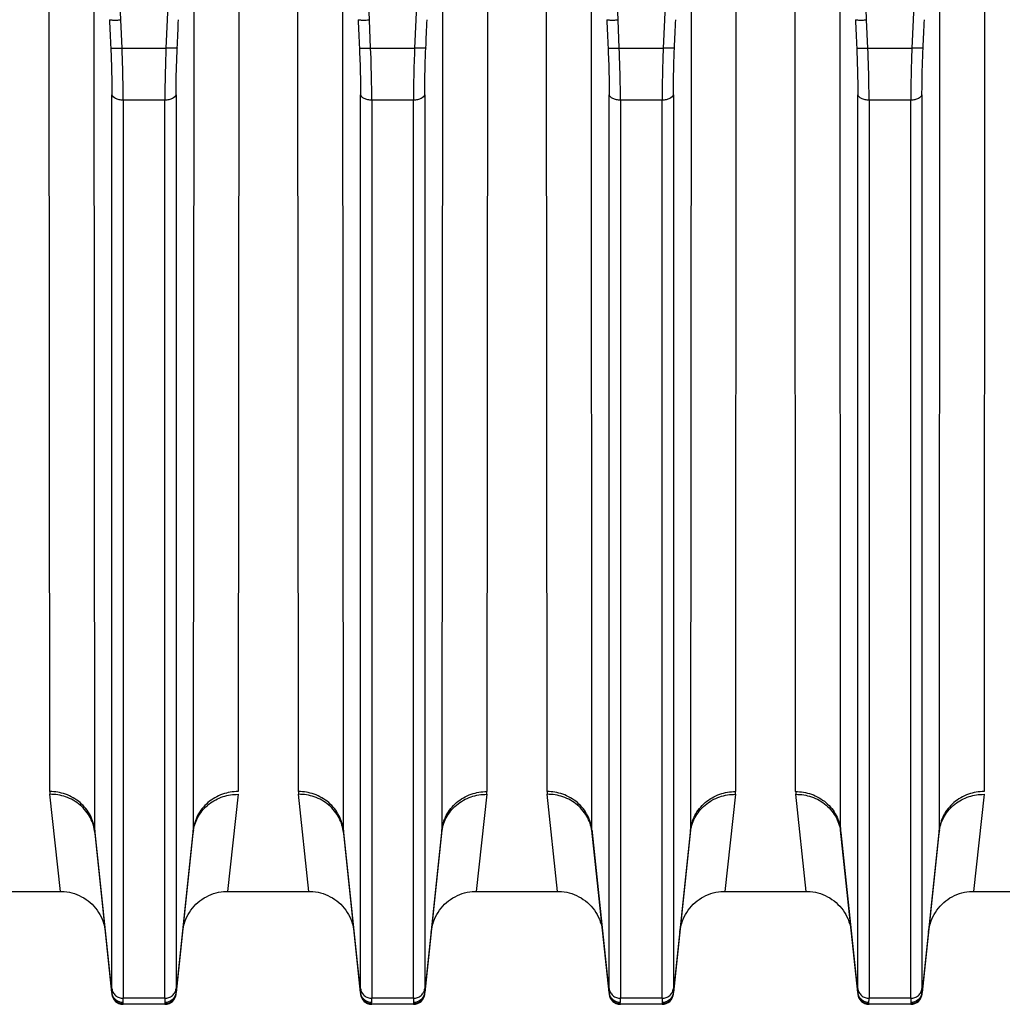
# Model space of a CAD drawing. Extents: x -1680 to 1181, y 8 to 1691.
# Tile 70 of 83: x 705 to 792, y 669 to 756. Entities that reach past the tile are written whole.
import ezdxf

# ---------------------------------------------------------------- set-up
doc = ezdxf.new("R2010")
doc.units = 0
doc.header["$LTSCALE"] = 65.395
doc.layers.get('0').update_dxf_attribs({"linetype": 'CONTINUOUS'})

msp = doc.modelspace()

# ---------------------------------------------------------------- linework, layer by layer
at = {"color": 9, "linetype": 'CONTINUOUS'}
for p, q in [((713.782, 755.905), (710.797, 823.998)), ((720.88, 823.998), (717.894, 755.905)), ((735.782, 755.905), (732.797, 823.998)), ((742.88, 823.998), (739.894, 755.905)), ((757.782, 755.905), (754.797, 823.998)), ((764.88, 823.998), (761.894, 755.905)), ((779.782, 755.905), (776.797, 823.998)), ((786.88, 823.998), (783.894, 755.905)), ((711.479, 684.178), (711.434, 762.708)), ((720.243, 762.708), (720.198, 684.178)), ((733.479, 684.178), (733.434, 762.708)), ((742.243, 762.708), (742.198, 684.178)), ((755.479, 684.178), (755.434, 762.708)), ((764.243, 762.708), (764.198, 684.178)), ((777.479, 684.178), (777.434, 762.708)), ((786.243, 762.708), (786.198, 684.178)), ((713.893, 753.403), (713.782, 755.905)), ((717.894, 755.905), (717.783, 753.403)), ((735.893, 753.403), (735.782, 755.905)), ((739.894, 755.905), (739.783, 753.403)), ((757.893, 753.403), (757.782, 755.905)), ((761.894, 755.905), (761.783, 753.403)), ((779.893, 753.403), (779.782, 755.905)), ((783.894, 755.905), (783.783, 753.403)), ((713.893, 753.403), (717.783, 753.403)), ((735.893, 753.403), (739.783, 753.403)), ((757.893, 753.403), (761.783, 753.403)), ((779.893, 753.403), (783.783, 753.403)), ((712.999, 670.147), (712.999, 749.283)), ((717.683, 748.806), (713.994, 748.806)), ((713.994, 748.806), (713.994, 669.295)), ((717.683, 669.295), (717.683, 748.806)), ((718.678, 749.284), (718.678, 670.147)), ((734.999, 670.147), (734.999, 749.283)), ((739.683, 748.806), (735.994, 748.806)), ((735.994, 748.806), (735.994, 669.295)), ((739.683, 669.295), (739.683, 748.806)), ((740.678, 749.284), (740.678, 670.147)), ((756.999, 670.147), (756.999, 749.283)), ((761.683, 748.806), (757.994, 748.806)), ((757.994, 748.806), (757.994, 669.295)), ((761.683, 669.295), (761.683, 748.806)), ((762.678, 749.284), (762.678, 670.147)), ((778.999, 670.147), (778.999, 749.283)), ((783.683, 748.806), (779.994, 748.806)), ((779.994, 748.806), (779.994, 669.295)), ((783.683, 669.295), (783.683, 748.806)), ((784.678, 749.284), (784.678, 670.147)), ((712.989, 669.809), (711.479, 684.178)), ((720.198, 684.178), (718.688, 669.809)), ((734.989, 669.809), (733.479, 684.178)), ((742.198, 684.178), (740.688, 669.809)), ((756.989, 669.809), (755.479, 684.178)), ((764.198, 684.178), (762.688, 669.809)), ((778.989, 669.809), (777.479, 684.178)), ((786.198, 684.178), (784.688, 669.809)), ((713.989, 668.759), (713.983, 668.818)), ((717.683, 669.295), (713.994, 669.295)), ((717.694, 668.818), (717.688, 668.759)), ((735.989, 668.759), (735.983, 668.818)), ((739.683, 669.295), (735.994, 669.295)), ((739.694, 668.818), (739.688, 668.759)), ((757.989, 668.759), (757.983, 668.818)), ((761.683, 669.295), (757.994, 669.295)), ((761.694, 668.818), (761.688, 668.759)), ((779.989, 668.759), (779.983, 668.818)), ((783.683, 669.295), (779.994, 669.295)), ((783.694, 668.818), (783.688, 668.759))]:
    msp.add_line(p, q, dxfattribs=at)
at = {"color": 2, "linetype": 'CONTINUOUS'}
for p, q in [((707.499, 687.594), (707.454, 764.493)), ((724.223, 764.493), (724.178, 687.594)), ((729.499, 687.594), (729.454, 764.493)), ((746.223, 764.493), (746.178, 687.594)), ((751.499, 687.594), (751.454, 764.493)), ((768.223, 764.493), (768.178, 687.594)), ((773.499, 687.594), (773.454, 764.493)), ((790.223, 764.493), (790.178, 687.594)), ((708.436, 678.759), (707.512, 687.349)), ((724.165, 687.349), (723.241, 678.759)), ((730.436, 678.759), (729.512, 687.349)), ((746.165, 687.349), (745.241, 678.759)), ((752.436, 678.759), (751.512, 687.349)), ((768.165, 687.349), (767.241, 678.759)), ((774.436, 678.759), (773.512, 687.349)), ((790.165, 687.349), (789.241, 678.759))]:
    msp.add_line(p, q, dxfattribs=at)
at = {"color": 6, "linetype": 'CONTINUOUS'}
for p, q in [((711.49, 683.969), (712.994, 669.654)), ((718.683, 669.654), (720.187, 683.969)), ((733.49, 683.969), (734.994, 669.654)), ((740.683, 669.654), (742.187, 683.969)), ((755.49, 683.969), (756.994, 669.654)), ((762.683, 669.654), (764.187, 683.969)), ((777.49, 683.969), (778.994, 669.654)), ((784.683, 669.654), (786.187, 683.969)), ((701.241, 678.759), (708.436, 678.759)), ((723.241, 678.759), (730.436, 678.759)), ((745.241, 678.759), (752.436, 678.759)), ((767.241, 678.759), (774.436, 678.759)), ((789.241, 678.759), (796.436, 678.759)), ((717.688, 668.759), (713.989, 668.759)), ((739.688, 668.759), (735.989, 668.759)), ((761.688, 668.759), (757.989, 668.759)), ((783.688, 668.759), (779.989, 668.759))]:
    msp.add_line(p, q, dxfattribs=at)
for points in [[(708.436, 678.759), (708.559, 678.757), (708.788, 678.743), (709.016, 678.716), (709.243, 678.677), (709.466, 678.624), (709.686, 678.558), (709.902, 678.48), (710.113, 678.39), (710.319, 678.288), (710.518, 678.174), (710.711, 678.049), (710.896, 677.913), (711.073, 677.767), (711.241, 677.61), (711.4, 677.445), (711.549, 677.27), (711.688, 677.088), (711.816, 676.897), (711.933, 676.7), (712.039, 676.496), (712.133, 676.286), (712.214, 676.071), (712.283, 675.853), (712.34, 675.63), (712.383, 675.404), (712.414, 675.177)], [(719.263, 675.177), (719.293, 675.404), (719.337, 675.63), (719.393, 675.853), (719.463, 676.071), (719.544, 676.286), (719.638, 676.496), (719.743, 676.7), (719.861, 676.897), (719.989, 677.088), (720.128, 677.27), (720.277, 677.445), (720.436, 677.61), (720.604, 677.767), (720.781, 677.913), (720.966, 678.049), (721.159, 678.174), (721.358, 678.288), (721.564, 678.39), (721.775, 678.48), (721.991, 678.558), (722.211, 678.624), (722.434, 678.677), (722.66, 678.716), (722.888, 678.743), (723.118, 678.757), (723.241, 678.759)], [(730.436, 678.759), (730.559, 678.757), (730.788, 678.743), (731.016, 678.716), (731.243, 678.677), (731.466, 678.624), (731.686, 678.558), (731.902, 678.48), (732.113, 678.39), (732.319, 678.288), (732.518, 678.174), (732.711, 678.049), (732.896, 677.913), (733.073, 677.767), (733.241, 677.61), (733.4, 677.445), (733.549, 677.27), (733.688, 677.088), (733.816, 676.897), (733.933, 676.7), (734.039, 676.496), (734.133, 676.286), (734.214, 676.071), (734.283, 675.853), (734.34, 675.63), (734.383, 675.404), (734.414, 675.177)], [(741.263, 675.177), (741.293, 675.404), (741.337, 675.63), (741.393, 675.853), (741.463, 676.071), (741.544, 676.286), (741.638, 676.496), (741.743, 676.7), (741.861, 676.897), (741.989, 677.088), (742.128, 677.27), (742.277, 677.445), (742.436, 677.61), (742.604, 677.767), (742.781, 677.913), (742.966, 678.049), (743.159, 678.174), (743.358, 678.288), (743.564, 678.39), (743.775, 678.48), (743.991, 678.558), (744.211, 678.624), (744.434, 678.677), (744.66, 678.716), (744.888, 678.743), (745.118, 678.757), (745.241, 678.759)], [(752.436, 678.759), (752.559, 678.757), (752.788, 678.743), (753.016, 678.716), (753.243, 678.677), (753.466, 678.624), (753.686, 678.558), (753.902, 678.48), (754.113, 678.39), (754.319, 678.288), (754.518, 678.174), (754.711, 678.049), (754.896, 677.913), (755.073, 677.767), (755.241, 677.61), (755.4, 677.445), (755.549, 677.27), (755.688, 677.088), (755.816, 676.897), (755.933, 676.7), (756.039, 676.496), (756.133, 676.286), (756.214, 676.071), (756.283, 675.853), (756.34, 675.63), (756.383, 675.404), (756.414, 675.177)], [(763.263, 675.177), (763.293, 675.404), (763.337, 675.63), (763.393, 675.853), (763.463, 676.071), (763.544, 676.286), (763.638, 676.496), (763.743, 676.7), (763.861, 676.897), (763.989, 677.088), (764.128, 677.27), (764.277, 677.445), (764.436, 677.61), (764.604, 677.767), (764.781, 677.913), (764.966, 678.049), (765.159, 678.174), (765.358, 678.288), (765.564, 678.39), (765.775, 678.48), (765.991, 678.558), (766.211, 678.624), (766.434, 678.677), (766.66, 678.716), (766.888, 678.743), (767.118, 678.757), (767.241, 678.759)], [(774.436, 678.759), (774.567, 678.757), (774.796, 678.743), (775.024, 678.715), (775.25, 678.675), (775.473, 678.622), (775.692, 678.556), (775.908, 678.478), (776.119, 678.388), (776.324, 678.285), (776.523, 678.171), (776.715, 678.046), (776.899, 677.91), (777.076, 677.764), (777.244, 677.608), (777.402, 677.442), (777.551, 677.268), (777.69, 677.085), (777.818, 676.895), (777.935, 676.697), (778.04, 676.494), (778.133, 676.285), (778.215, 676.07), (778.284, 675.852), (778.34, 675.629), (778.383, 675.404), (778.414, 675.177)], [(785.263, 675.177), (785.293, 675.404), (785.337, 675.629), (785.393, 675.852), (785.462, 676.07), (785.543, 676.285), (785.637, 676.494), (785.742, 676.697), (785.859, 676.895), (785.987, 677.085), (786.126, 677.268), (786.275, 677.442), (786.433, 677.608), (786.601, 677.764), (786.777, 677.91), (786.962, 678.046), (787.154, 678.171), (787.353, 678.285), (787.558, 678.388), (787.769, 678.478), (787.984, 678.556), (788.204, 678.622), (788.427, 678.675), (788.653, 678.715), (788.88, 678.743), (789.11, 678.757), (789.241, 678.759)]]:
    msp.add_lwpolyline(points, dxfattribs=at)
at = {"color": 2, "linetype": 'CONTINUOUS'}
for centre, radius, start, end in [((709.874, 687.599), 2.375, 180.13593, 186.06011), ((731.874, 687.599), 2.375, 180.13593, 186.06011), ((743.803, 687.599), 2.375, 353.93989, 359.86407), ((753.874, 687.599), 2.375, 180.13593, 186.06011), ((765.803, 687.599), 2.375, 353.93989, 359.86407), ((775.874, 687.599), 2.375, 180.13593, 186.06011), ((718.177, 684.18), 2.021, 354.01615, 359.9663), ((723.708, 683.598), 3.54, 170.60933, 173.98787), ((723.755, 683.591), 3.588, 170.27727, 170.6164), ((784.177, 684.18), 2.021, 354.01615, 359.9663), ((789.708, 683.598), 3.54, 170.60933, 173.98787), ((789.755, 683.591), 3.588, 170.27727, 170.6164), ((713.948, 669.906), 0.964, 185.74228, 190.60356), ((717.719, 669.907), 0.974, 344.80753, 354.23398), ((717.795, 669.743), 0.895, 1.73903, 4.23336), ((735.948, 669.906), 0.964, 185.74228, 190.60356), ((739.719, 669.907), 0.974, 344.80753, 354.23398), ((739.795, 669.743), 0.895, 1.73903, 4.23336), ((757.948, 669.906), 0.964, 185.74228, 190.60356), ((761.719, 669.907), 0.974, 344.80753, 354.23398), ((761.795, 669.743), 0.895, 1.73903, 4.23336), ((779.948, 669.906), 0.964, 185.74228, 190.60356), ((783.719, 669.907), 0.974, 344.80753, 354.23398), ((783.795, 669.743), 0.895, 1.73903, 4.23336)]:
    msp.add_arc(centre, radius, start, end, dxfattribs=at)
at = {"color": 9, "linetype": 'CONTINUOUS'}
for centre, start, end in [((713.499, 684.18), 180.03371, 185.98384), ((735.499, 684.18), 180.03371, 185.98384), ((740.177, 684.18), 354.01616, 359.96629), ((757.499, 684.18), 180.03371, 185.98384), ((762.177, 684.18), 354.01616, 359.96629), ((779.499, 684.18), 180.03371, 185.98384)]:
    msp.add_arc(centre, 2.021, start, end, dxfattribs=at)
at = {"color": 6, "linetype": 'CONTINUOUS'}
for centre, start, end in [((713.989, 669.759), 186.00001, 270), ((717.688, 669.759), 270, 354), ((735.989, 669.759), 186.00001, 270), ((739.688, 669.759), 270, 354), ((757.989, 669.759), 186.00001, 270), ((761.688, 669.759), 270, 354), ((779.989, 669.759), 186.00001, 270), ((783.688, 669.759), 270, 354)]:
    msp.add_arc(centre, 1, start, end, dxfattribs=at)
at = {"color": 9, "linetype": 'CONTINUOUS'}
for points in [[(712.787, 755.925), (712.824, 755.09), (712.861, 754.256), (712.898, 753.422)], [(718.778, 753.422), (718.816, 754.256), (718.853, 755.09), (718.889, 755.925)], [(734.787, 755.925), (734.824, 755.09), (734.861, 754.256), (734.898, 753.422)], [(740.778, 753.422), (740.816, 754.256), (740.853, 755.09), (740.889, 755.925)], [(756.787, 755.925), (756.824, 755.09), (756.861, 754.256), (756.898, 753.422)], [(762.778, 753.422), (762.816, 754.256), (762.853, 755.09), (762.889, 755.925)], [(778.787, 755.925), (778.824, 755.09), (778.861, 754.256), (778.898, 753.422)], [(784.778, 753.422), (784.816, 754.256), (784.853, 755.09), (784.889, 755.925)]]:
    msp.add_open_spline(points, degree=3, dxfattribs=at)
at = {"color": 6, "linetype": 'CONTINUOUS'}
for points in [[(712.787, 755.925), (712.797, 755.918), (712.832, 755.911), (712.897, 755.902), (712.993, 755.897), (713.116, 755.893), (713.262, 755.892), (713.486, 755.894), (713.662, 755.899), (713.782, 755.905)], [(734.787, 755.925), (734.797, 755.918), (734.832, 755.911), (734.897, 755.902), (734.993, 755.897), (735.116, 755.893), (735.262, 755.892), (735.486, 755.894), (735.662, 755.899), (735.782, 755.905)], [(756.787, 755.925), (756.797, 755.918), (756.832, 755.911), (756.897, 755.902), (756.993, 755.897), (757.116, 755.893), (757.262, 755.892), (757.486, 755.894), (757.662, 755.899), (757.782, 755.905)], [(778.787, 755.925), (778.797, 755.918), (778.832, 755.911), (778.897, 755.902), (778.993, 755.897), (779.116, 755.893), (779.262, 755.892), (779.486, 755.894), (779.662, 755.899), (779.782, 755.905)]]:
    msp.add_open_spline(points, degree=3, knots=[0, 0, 0, 0, 0.035333, 0.1024, 0.199746, 0.32428, 0.471855, 0.637489, 1, 1, 1, 1], dxfattribs=at)
at = {"color": 9, "linetype": 'CONTINUOUS'}
for points, knots in [([(712.898, 753.423), (712.915, 753.06), (712.97, 751.681), (712.999, 750.3), (712.999, 749.283)], [0, 0, 0, 0, 0.263006, 1, 1, 1, 1]), ([(712.898, 753.422), (712.907, 753.416), (712.94, 753.409), (713.003, 753.4), (713.101, 753.394), (713.228, 753.39), (713.379, 753.389), (713.604, 753.392), (713.777, 753.398), (713.893, 753.403)], [0, 0, 0, 0, 0.032317, 0.096482, 0.194812, 0.324121, 0.478887, 0.649697, 1, 1, 1, 1]), ([(713.994, 748.806), (713.994, 749.164), (713.984, 750.696), (713.941, 752.229), (713.893, 753.403)], [0, 0, 0, 0, 0.233224, 1, 1, 1, 1]), ([(717.783, 753.403), (717.767, 753), (717.712, 751.468), (717.683, 749.936), (717.683, 748.806)], [0, 0, 0, 0, 0.263044, 1, 1, 1, 1]), ([(718.778, 753.422), (718.77, 753.416), (718.737, 753.409), (718.674, 753.4), (718.576, 753.394), (718.449, 753.39), (718.298, 753.389), (718.073, 753.392), (717.9, 753.398), (717.783, 753.403)], [0, 0, 0, 0, 0.032317, 0.096482, 0.194812, 0.324121, 0.478887, 0.649697, 1, 1, 1, 1]), ([(718.678, 749.284), (718.678, 749.605), (718.688, 750.985), (718.731, 752.365), (718.778, 753.422)], [0, 0, 0, 0, 0.233209, 1, 1, 1, 1]), ([(734.898, 753.423), (734.915, 753.06), (734.97, 751.681), (734.999, 750.3), (734.999, 749.283)], [0, 0, 0, 0, 0.263006, 1, 1, 1, 1]), ([(734.898, 753.422), (734.907, 753.416), (734.94, 753.409), (735.003, 753.4), (735.101, 753.394), (735.228, 753.39), (735.379, 753.389), (735.604, 753.392), (735.777, 753.398), (735.893, 753.403)], [0, 0, 0, 0, 0.032317, 0.096482, 0.194812, 0.324121, 0.478887, 0.649697, 1, 1, 1, 1]), ([(735.994, 748.806), (735.994, 749.164), (735.984, 750.696), (735.941, 752.229), (735.893, 753.403)], [0, 0, 0, 0, 0.233224, 1, 1, 1, 1]), ([(739.783, 753.403), (739.767, 753), (739.712, 751.468), (739.683, 749.936), (739.683, 748.806)], [0, 0, 0, 0, 0.263044, 1, 1, 1, 1]), ([(740.778, 753.422), (740.77, 753.416), (740.737, 753.409), (740.674, 753.4), (740.576, 753.394), (740.449, 753.39), (740.298, 753.389), (740.073, 753.392), (739.9, 753.398), (739.783, 753.403)], [0, 0, 0, 0, 0.032317, 0.096482, 0.194812, 0.324121, 0.478887, 0.649697, 1, 1, 1, 1]), ([(740.678, 749.284), (740.678, 749.605), (740.688, 750.985), (740.731, 752.365), (740.778, 753.422)], [0, 0, 0, 0, 0.233209, 1, 1, 1, 1]), ([(756.898, 753.423), (756.915, 753.06), (756.97, 751.681), (756.999, 750.3), (756.999, 749.283)], [0, 0, 0, 0, 0.263006, 1, 1, 1, 1]), ([(756.898, 753.422), (756.907, 753.416), (756.94, 753.409), (757.003, 753.4), (757.101, 753.394), (757.228, 753.39), (757.379, 753.389), (757.604, 753.392), (757.777, 753.398), (757.893, 753.403)], [0, 0, 0, 0, 0.032317, 0.096482, 0.194812, 0.324121, 0.478887, 0.649697, 1, 1, 1, 1]), ([(757.994, 748.806), (757.994, 749.164), (757.984, 750.696), (757.941, 752.229), (757.893, 753.403)], [0, 0, 0, 0, 0.233224, 1, 1, 1, 1]), ([(761.783, 753.403), (761.767, 753), (761.712, 751.468), (761.683, 749.936), (761.683, 748.806)], [0, 0, 0, 0, 0.263044, 1, 1, 1, 1]), ([(762.778, 753.422), (762.77, 753.416), (762.737, 753.409), (762.674, 753.4), (762.576, 753.394), (762.449, 753.39), (762.298, 753.389), (762.073, 753.392), (761.9, 753.398), (761.783, 753.403)], [0, 0, 0, 0, 0.032317, 0.096482, 0.194812, 0.324121, 0.478887, 0.649697, 1, 1, 1, 1]), ([(762.678, 749.284), (762.678, 749.605), (762.688, 750.985), (762.731, 752.365), (762.778, 753.422)], [0, 0, 0, 0, 0.233209, 1, 1, 1, 1]), ([(778.898, 753.423), (778.915, 753.06), (778.97, 751.681), (778.999, 750.3), (778.999, 749.283)], [0, 0, 0, 0, 0.263006, 1, 1, 1, 1]), ([(778.898, 753.422), (778.907, 753.416), (778.94, 753.409), (779.003, 753.4), (779.101, 753.394), (779.228, 753.39), (779.379, 753.389), (779.604, 753.392), (779.777, 753.398), (779.893, 753.403)], [0, 0, 0, 0, 0.032317, 0.096482, 0.194812, 0.324121, 0.478887, 0.649697, 1, 1, 1, 1]), ([(779.994, 748.806), (779.994, 749.164), (779.984, 750.696), (779.941, 752.229), (779.893, 753.403)], [0, 0, 0, 0, 0.233224, 1, 1, 1, 1]), ([(783.783, 753.403), (783.767, 753), (783.712, 751.468), (783.683, 749.936), (783.683, 748.806)], [0, 0, 0, 0, 0.263044, 1, 1, 1, 1]), ([(784.778, 753.422), (784.77, 753.416), (784.737, 753.409), (784.674, 753.4), (784.576, 753.394), (784.449, 753.39), (784.298, 753.389), (784.073, 753.392), (783.9, 753.398), (783.783, 753.403)], [0, 0, 0, 0, 0.032317, 0.096482, 0.194812, 0.324121, 0.478887, 0.649697, 1, 1, 1, 1]), ([(784.678, 749.284), (784.678, 749.605), (784.688, 750.985), (784.731, 752.365), (784.778, 753.422)], [0, 0, 0, 0, 0.233209, 1, 1, 1, 1]), ([(713.994, 748.806), (713.877, 748.806), (713.702, 748.822), (713.477, 748.879), (713.23, 748.973), (713.027, 749.129), (712.999, 749.283)], [0, 0, 0, 0, 0.301639, 0.452764, 0.595429, 1, 1, 1, 1]), ([(718.678, 749.283), (718.649, 749.129), (718.447, 748.973), (718.2, 748.879), (717.975, 748.822), (717.8, 748.806), (717.683, 748.806)], [0, 0, 0, 0, 0.404571, 0.547236, 0.698361, 1, 1, 1, 1]), ([(735.994, 748.806), (735.877, 748.806), (735.702, 748.822), (735.477, 748.879), (735.23, 748.973), (735.027, 749.129), (734.999, 749.283)], [0, 0, 0, 0, 0.301639, 0.452764, 0.595429, 1, 1, 1, 1]), ([(740.678, 749.283), (740.649, 749.129), (740.447, 748.973), (740.2, 748.879), (739.975, 748.822), (739.8, 748.806), (739.683, 748.806)], [0, 0, 0, 0, 0.404571, 0.547236, 0.698361, 1, 1, 1, 1]), ([(757.994, 748.806), (757.877, 748.806), (757.702, 748.822), (757.477, 748.879), (757.23, 748.973), (757.027, 749.129), (756.999, 749.283)], [0, 0, 0, 0, 0.301639, 0.452764, 0.595429, 1, 1, 1, 1]), ([(762.678, 749.283), (762.649, 749.129), (762.447, 748.973), (762.2, 748.879), (761.975, 748.822), (761.8, 748.806), (761.683, 748.806)], [0, 0, 0, 0, 0.404571, 0.547236, 0.698361, 1, 1, 1, 1]), ([(779.994, 748.806), (779.877, 748.806), (779.702, 748.822), (779.477, 748.879), (779.23, 748.973), (779.027, 749.129), (778.999, 749.283)], [0, 0, 0, 0, 0.301639, 0.452764, 0.595429, 1, 1, 1, 1]), ([(784.678, 749.283), (784.649, 749.129), (784.447, 748.973), (784.2, 748.879), (783.975, 748.822), (783.8, 748.806), (783.683, 748.806)], [0, 0, 0, 0, 0.404571, 0.547236, 0.698361, 1, 1, 1, 1]), ([(711.479, 684.178), (711.432, 684.624), (711.155, 685.545), (710.236, 686.692), (708.944, 687.43), (707.969, 687.594), (707.499, 687.594)], [0, 0, 0, 0, 0.235421, 0.491721, 0.753101, 1, 1, 1, 1]), ([(711.49, 683.969), (711.443, 684.414), (711.167, 685.332), (710.248, 686.473), (708.955, 687.2), (707.981, 687.354), (707.512, 687.349)], [0, 0, 0, 0, 0.235812, 0.491818, 0.752853, 1, 1, 1, 1]), ([(733.479, 684.178), (733.432, 684.624), (733.155, 685.545), (732.236, 686.692), (730.944, 687.43), (729.969, 687.594), (729.499, 687.594)], [0, 0, 0, 0, 0.235421, 0.491721, 0.753101, 1, 1, 1, 1]), ([(733.49, 683.969), (733.443, 684.414), (733.167, 685.332), (732.248, 686.473), (730.955, 687.2), (729.981, 687.354), (729.512, 687.349)], [0, 0, 0, 0, 0.235812, 0.491818, 0.752853, 1, 1, 1, 1]), ([(742.187, 683.969), (742.234, 684.414), (742.51, 685.333), (743.429, 686.473), (744.722, 687.2), (745.696, 687.354), (746.165, 687.349)], [0, 0, 0, 0, 0.235816, 0.491823, 0.752856, 1, 1, 1, 1]), ([(742.198, 684.178), (742.245, 684.624), (742.522, 685.545), (743.44, 686.692), (744.733, 687.43), (745.708, 687.594), (746.178, 687.594)], [0, 0, 0, 0, 0.23542, 0.491719, 0.753099, 1, 1, 1, 1]), ([(755.479, 684.178), (755.432, 684.624), (755.155, 685.545), (754.236, 686.692), (752.944, 687.43), (751.969, 687.594), (751.499, 687.594)], [0, 0, 0, 0, 0.235421, 0.491721, 0.753101, 1, 1, 1, 1]), ([(755.49, 683.969), (755.443, 684.414), (755.167, 685.332), (754.248, 686.473), (752.955, 687.2), (751.981, 687.354), (751.512, 687.349)], [0, 0, 0, 0, 0.235812, 0.491818, 0.752853, 1, 1, 1, 1]), ([(764.187, 683.969), (764.234, 684.414), (764.51, 685.333), (765.429, 686.473), (766.722, 687.2), (767.696, 687.354), (768.165, 687.349)], [0, 0, 0, 0, 0.235816, 0.491823, 0.752856, 1, 1, 1, 1]), ([(764.198, 684.178), (764.245, 684.624), (764.522, 685.545), (765.44, 686.692), (766.733, 687.43), (767.708, 687.594), (768.178, 687.594)], [0, 0, 0, 0, 0.23542, 0.491719, 0.753099, 1, 1, 1, 1]), ([(773.499, 687.594), (773.969, 687.594), (774.944, 687.43), (776.236, 686.692), (777.155, 685.545), (777.432, 684.624), (777.479, 684.178)], [0, 0, 0, 0, 0.246901, 0.508281, 0.76458, 1, 1, 1, 1]), ([(773.512, 687.349), (773.981, 687.354), (774.955, 687.2), (776.248, 686.473), (777.167, 685.333), (777.443, 684.414), (777.49, 683.969)], [0, 0, 0, 0, 0.247144, 0.508177, 0.764184, 1, 1, 1, 1]), ([(712.999, 670.147), (712.999, 670.113), (712.998, 670), (712.995, 669.887), (712.989, 669.809)], [0, 0, 0, 0, 0.303573, 1, 1, 1, 1]), ([(712.999, 670.147), (713.01, 670.036), (713.08, 669.806), (713.309, 669.52), (713.632, 669.336), (713.876, 669.295), (713.994, 669.295)], [0, 0, 0, 0, 0.235193, 0.491406, 0.752889, 1, 1, 1, 1]), ([(717.683, 669.295), (717.801, 669.295), (718.045, 669.336), (718.368, 669.52), (718.597, 669.806), (718.667, 670.036), (718.678, 670.147)], [0, 0, 0, 0, 0.247111, 0.508594, 0.764807, 1, 1, 1, 1]), ([(718.688, 669.809), (718.686, 669.831), (718.679, 669.944), (718.678, 670.057), (718.678, 670.147)], [0, 0, 0, 0, 0.196193, 1, 1, 1, 1]), ([(734.999, 670.147), (734.999, 670.113), (734.998, 670), (734.995, 669.887), (734.989, 669.809)], [0, 0, 0, 0, 0.303573, 1, 1, 1, 1]), ([(734.999, 670.147), (735.01, 670.036), (735.08, 669.806), (735.309, 669.52), (735.632, 669.336), (735.876, 669.295), (735.994, 669.295)], [0, 0, 0, 0, 0.235193, 0.491406, 0.752889, 1, 1, 1, 1]), ([(739.683, 669.295), (739.801, 669.295), (740.045, 669.336), (740.368, 669.52), (740.597, 669.806), (740.667, 670.036), (740.678, 670.147)], [0, 0, 0, 0, 0.247111, 0.508594, 0.764807, 1, 1, 1, 1]), ([(740.688, 669.809), (740.686, 669.831), (740.679, 669.944), (740.678, 670.057), (740.678, 670.147)], [0, 0, 0, 0, 0.196193, 1, 1, 1, 1]), ([(756.999, 670.147), (756.999, 670.113), (756.998, 670), (756.995, 669.887), (756.989, 669.809)], [0, 0, 0, 0, 0.303573, 1, 1, 1, 1]), ([(756.999, 670.147), (757.01, 670.036), (757.08, 669.806), (757.309, 669.52), (757.632, 669.336), (757.876, 669.295), (757.994, 669.295)], [0, 0, 0, 0, 0.235193, 0.491406, 0.752889, 1, 1, 1, 1]), ([(761.683, 669.295), (761.801, 669.295), (762.045, 669.336), (762.368, 669.52), (762.597, 669.806), (762.667, 670.036), (762.678, 670.147)], [0, 0, 0, 0, 0.247111, 0.508594, 0.764807, 1, 1, 1, 1]), ([(762.688, 669.809), (762.686, 669.831), (762.679, 669.944), (762.678, 670.057), (762.678, 670.147)], [0, 0, 0, 0, 0.196193, 1, 1, 1, 1]), ([(778.999, 670.147), (778.999, 670.113), (778.998, 670), (778.995, 669.887), (778.989, 669.809)], [0, 0, 0, 0, 0.303573, 1, 1, 1, 1]), ([(778.999, 670.147), (779.01, 670.036), (779.08, 669.806), (779.309, 669.52), (779.632, 669.336), (779.876, 669.295), (779.994, 669.295)], [0, 0, 0, 0, 0.235193, 0.491406, 0.752889, 1, 1, 1, 1]), ([(783.683, 669.295), (783.801, 669.295), (784.045, 669.336), (784.368, 669.52), (784.597, 669.806), (784.667, 670.036), (784.678, 670.147)], [0, 0, 0, 0, 0.247111, 0.508594, 0.764807, 1, 1, 1, 1]), ([(784.688, 669.809), (784.686, 669.831), (784.679, 669.944), (784.678, 670.057), (784.678, 670.147)], [0, 0, 0, 0, 0.196193, 1, 1, 1, 1]), ([(713.984, 668.919), (713.986, 668.944), (713.993, 669.069), (713.994, 669.194), (713.994, 669.295)], [0, 0, 0, 0, 0.19609, 1, 1, 1, 1]), ([(717.683, 669.295), (717.683, 669.257), (717.684, 669.132), (717.687, 669.006), (717.693, 668.919)], [0, 0, 0, 0, 0.303672, 1, 1, 1, 1]), ([(735.984, 668.919), (735.986, 668.944), (735.993, 669.069), (735.994, 669.194), (735.994, 669.295)], [0, 0, 0, 0, 0.19609, 1, 1, 1, 1]), ([(739.683, 669.295), (739.683, 669.257), (739.684, 669.132), (739.687, 669.006), (739.693, 668.919)], [0, 0, 0, 0, 0.303672, 1, 1, 1, 1]), ([(757.984, 668.919), (757.986, 668.944), (757.993, 669.069), (757.994, 669.194), (757.994, 669.295)], [0, 0, 0, 0, 0.19609, 1, 1, 1, 1]), ([(761.683, 669.295), (761.683, 669.257), (761.684, 669.132), (761.687, 669.006), (761.693, 668.919)], [0, 0, 0, 0, 0.303672, 1, 1, 1, 1]), ([(779.984, 668.919), (779.986, 668.944), (779.993, 669.069), (779.994, 669.194), (779.994, 669.295)], [0, 0, 0, 0, 0.19609, 1, 1, 1, 1]), ([(783.683, 669.295), (783.683, 669.257), (783.684, 669.132), (783.687, 669.006), (783.693, 668.919)], [0, 0, 0, 0, 0.303672, 1, 1, 1, 1])]:
    msp.add_open_spline(points, degree=3, knots=knots, dxfattribs=at)
at = {"color": 2, "linetype": 'CONTINUOUS'}
for points, knots in [([(724.178, 687.594), (723.708, 687.594), (722.733, 687.43), (721.44, 686.692), (720.522, 685.545), (720.245, 684.624), (720.198, 684.178)], [0, 0, 0, 0, 0.246899, 0.508279, 0.764579, 1, 1, 1, 1]), ([(720.219, 684.197), (720.292, 684.626), (720.609, 685.495), (721.537, 686.551), (722.789, 687.214), (723.718, 687.353), (724.165, 687.349)], [0, 0, 0, 0, 0.238554, 0.494897, 0.754454, 1, 1, 1, 1]), ([(790.178, 687.594), (789.708, 687.594), (788.733, 687.43), (787.44, 686.692), (786.522, 685.545), (786.245, 684.624), (786.198, 684.178)], [0, 0, 0, 0, 0.246899, 0.508279, 0.764579, 1, 1, 1, 1]), ([(786.219, 684.197), (786.292, 684.626), (786.609, 685.495), (787.537, 686.551), (788.789, 687.214), (789.718, 687.353), (790.165, 687.349)], [0, 0, 0, 0, 0.238554, 0.494897, 0.754454, 1, 1, 1, 1]), ([(712.989, 669.809), (712.988, 669.799), (712.986, 669.765), (712.986, 669.731), (712.989, 669.707)], [0, 0, 0, 0, 0.291566, 1, 1, 1, 1]), ([(712.989, 669.707), (713.001, 669.587), (713.072, 669.349), (713.299, 669.055), (713.617, 668.862), (713.862, 668.818), (713.983, 668.818)], [0, 0, 0, 0, 0.24935, 0.499054, 0.749306, 1, 1, 1, 1]), ([(713.984, 668.919), (713.874, 668.92), (713.644, 668.958), (713.335, 669.129), (713.103, 669.399), (713.021, 669.619), (713.001, 669.728)], [0, 0, 0, 0, 0.240982, 0.4985, 0.756686, 1, 1, 1, 1]), ([(718.659, 669.652), (718.602, 669.444), (718.342, 669.061), (717.904, 668.92), (717.693, 668.919)], [0, 0, 0, 0, 0.50454, 1, 1, 1, 1]), ([(717.694, 668.818), (717.815, 668.818), (718.06, 668.862), (718.378, 669.055), (718.605, 669.349), (718.675, 669.587), (718.688, 669.707)], [0, 0, 0, 0, 0.250673, 0.500909, 0.750629, 1, 1, 1, 1]), ([(718.688, 669.707), (718.689, 669.712), (718.69, 669.733), (718.69, 669.754), (718.69, 669.77)], [0, 0, 0, 0, 0.220796, 1, 1, 1, 1]), ([(734.989, 669.809), (734.988, 669.799), (734.986, 669.765), (734.986, 669.731), (734.989, 669.707)], [0, 0, 0, 0, 0.291566, 1, 1, 1, 1]), ([(734.989, 669.707), (735.001, 669.587), (735.072, 669.349), (735.299, 669.055), (735.617, 668.862), (735.862, 668.818), (735.983, 668.818)], [0, 0, 0, 0, 0.24935, 0.499054, 0.749306, 1, 1, 1, 1]), ([(735.984, 668.919), (735.874, 668.92), (735.644, 668.958), (735.335, 669.129), (735.103, 669.399), (735.021, 669.619), (735.001, 669.728)], [0, 0, 0, 0, 0.240982, 0.4985, 0.756686, 1, 1, 1, 1]), ([(740.659, 669.652), (740.602, 669.444), (740.342, 669.061), (739.904, 668.92), (739.693, 668.919)], [0, 0, 0, 0, 0.50454, 1, 1, 1, 1]), ([(739.694, 668.818), (739.815, 668.818), (740.06, 668.862), (740.378, 669.055), (740.605, 669.349), (740.675, 669.587), (740.688, 669.707)], [0, 0, 0, 0, 0.250673, 0.500909, 0.750629, 1, 1, 1, 1]), ([(740.688, 669.707), (740.689, 669.712), (740.69, 669.733), (740.69, 669.754), (740.69, 669.77)], [0, 0, 0, 0, 0.220796, 1, 1, 1, 1]), ([(756.989, 669.809), (756.988, 669.799), (756.986, 669.765), (756.986, 669.731), (756.989, 669.707)], [0, 0, 0, 0, 0.291566, 1, 1, 1, 1]), ([(756.989, 669.707), (757.001, 669.587), (757.072, 669.349), (757.299, 669.055), (757.617, 668.862), (757.862, 668.818), (757.983, 668.818)], [0, 0, 0, 0, 0.24935, 0.499054, 0.749306, 1, 1, 1, 1]), ([(757.984, 668.919), (757.874, 668.92), (757.644, 668.958), (757.335, 669.129), (757.103, 669.399), (757.021, 669.619), (757.001, 669.728)], [0, 0, 0, 0, 0.240982, 0.4985, 0.756686, 1, 1, 1, 1]), ([(762.659, 669.652), (762.602, 669.444), (762.342, 669.061), (761.904, 668.92), (761.693, 668.919)], [0, 0, 0, 0, 0.50454, 1, 1, 1, 1]), ([(761.694, 668.818), (761.815, 668.818), (762.06, 668.862), (762.378, 669.055), (762.605, 669.349), (762.675, 669.587), (762.688, 669.707)], [0, 0, 0, 0, 0.250673, 0.500909, 0.750629, 1, 1, 1, 1]), ([(762.688, 669.707), (762.689, 669.712), (762.69, 669.733), (762.69, 669.754), (762.69, 669.77)], [0, 0, 0, 0, 0.220796, 1, 1, 1, 1]), ([(778.989, 669.809), (778.988, 669.799), (778.986, 669.765), (778.986, 669.731), (778.989, 669.707)], [0, 0, 0, 0, 0.291566, 1, 1, 1, 1]), ([(778.989, 669.707), (779.001, 669.587), (779.072, 669.349), (779.299, 669.055), (779.617, 668.862), (779.862, 668.818), (779.983, 668.818)], [0, 0, 0, 0, 0.24935, 0.499054, 0.749306, 1, 1, 1, 1]), ([(779.984, 668.919), (779.874, 668.92), (779.644, 668.958), (779.335, 669.129), (779.103, 669.399), (779.021, 669.619), (779.001, 669.728)], [0, 0, 0, 0, 0.240982, 0.4985, 0.756686, 1, 1, 1, 1]), ([(784.659, 669.652), (784.602, 669.444), (784.342, 669.061), (783.904, 668.92), (783.693, 668.919)], [0, 0, 0, 0, 0.50454, 1, 1, 1, 1]), ([(783.694, 668.818), (783.815, 668.818), (784.06, 668.862), (784.378, 669.055), (784.605, 669.349), (784.675, 669.587), (784.688, 669.707)], [0, 0, 0, 0, 0.250673, 0.500909, 0.750629, 1, 1, 1, 1]), ([(784.688, 669.707), (784.689, 669.712), (784.69, 669.733), (784.69, 669.754), (784.69, 669.77)], [0, 0, 0, 0, 0.220796, 1, 1, 1, 1]), ([(713.983, 668.818), (713.983, 668.825), (713.981, 668.858), (713.982, 668.892), (713.984, 668.919)], [0, 0, 0, 0, 0.204363, 1, 1, 1, 1]), ([(717.693, 668.919), (717.693, 668.909), (717.695, 668.875), (717.696, 668.841), (717.694, 668.818)], [0, 0, 0, 0, 0.296126, 1, 1, 1, 1]), ([(735.983, 668.818), (735.983, 668.825), (735.981, 668.858), (735.982, 668.892), (735.984, 668.919)], [0, 0, 0, 0, 0.204363, 1, 1, 1, 1]), ([(739.693, 668.919), (739.693, 668.909), (739.695, 668.875), (739.696, 668.841), (739.694, 668.818)], [0, 0, 0, 0, 0.296126, 1, 1, 1, 1]), ([(757.983, 668.818), (757.983, 668.825), (757.981, 668.858), (757.982, 668.892), (757.984, 668.919)], [0, 0, 0, 0, 0.204363, 1, 1, 1, 1]), ([(761.693, 668.919), (761.693, 668.909), (761.695, 668.875), (761.696, 668.841), (761.694, 668.818)], [0, 0, 0, 0, 0.296126, 1, 1, 1, 1]), ([(779.983, 668.818), (779.983, 668.825), (779.981, 668.858), (779.982, 668.892), (779.984, 668.919)], [0, 0, 0, 0, 0.204363, 1, 1, 1, 1]), ([(783.693, 668.919), (783.693, 668.909), (783.695, 668.875), (783.696, 668.841), (783.694, 668.818)], [0, 0, 0, 0, 0.296126, 1, 1, 1, 1])]:
    msp.add_open_spline(points, degree=3, knots=knots, dxfattribs=at)

doc.saveas('drawing.dxf')
